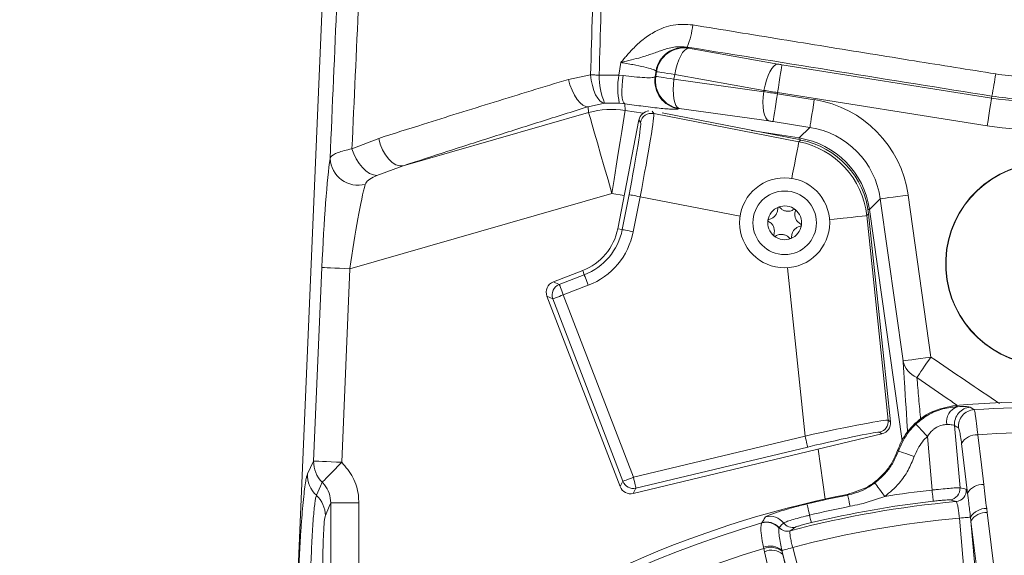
# Model space of a CAD drawing. Header units: millimetres. Extents: x 0 to 8410, y 0 to 5940.
# Tile 78 of 179: x 3395 to 3569, y 3346 to 3441. Entities that reach past the tile are written whole.
import ezdxf

# ---------------------------------------------------------------- set-up
doc = ezdxf.new("R2010")
doc.units = ezdxf.units.MM
doc.header["$LTSCALE"] = 10

msp = doc.modelspace()

# ---------------------------------------------------------------- linework, layer by layer
at = {"color": 7, "linetype": 'Continuous', "lineweight": 0}
for p, q in [((3442.16, 3300.83), (3449.4, 3469.75)), ((3500.78, 3404.11), (3504.54, 3423.45)), ((3508.64, 3424.69), (3533.3, 3419.89)), ((3545.35, 3406.75), (3549.23, 3369.79)), ((3489.35, 3394.68), (3494.55, 3396.68)), ((3501.19, 3358.26), (3488.2, 3392.1)), ((3547.71, 3367.64), (3503.52, 3357.03))]:
    msp.add_line(p, q, dxfattribs=at)
at = {"color": 8, "linetype": 'Continuous', "lineweight": 0}
for p, q in [((3513.1, 3436.42), (3513.3, 3436.29)), ((3513.3, 3436.29), (3513.37, 3436.2)), ((3513.37, 3436.2), (3529.21, 3433.38)), ((3500.98, 3431.43), (3501.33, 3433.67)), ((3507.53, 3431.21), (3507.66, 3432.05)), ((3507.66, 3432.05), (3507.59, 3432.14)), ((3529.95, 3433.25), (3567.19, 3427.35)), ((3492, 3430.67), (3495.95, 3431.47)), ((3497.47, 3431.43), (3500.98, 3431.43)), ((3500.98, 3431.43), (3501.73, 3431.36)), ((3507.43, 3431.13), (3507.53, 3431.21)), ((3510.9, 3431.53), (3510.77, 3430.69)), ((3510.77, 3430.69), (3526.71, 3428.48)), ((3526.74, 3428.71), (3510.9, 3431.53)), ((3526.71, 3428.48), (3526.74, 3428.71)), ((3529.17, 3428.32), (3529.14, 3428.1)), ((3529.14, 3428.1), (3535.7, 3427.06)), ((3566.41, 3422.42), (3529.17, 3428.32)), ((3567.19, 3427.35), (3567.24, 3427.69)), ((3498.44, 3426.44), (3495.55, 3425.81)), ((3495.61, 3424.76), (3495.55, 3425.81)), ((3501.06, 3426.45), (3498.44, 3426.44)), ((3502.01, 3426.34), (3501.06, 3426.45)), ((3502.01, 3426.34), (3502.09, 3425.15)), ((3502.09, 3425.15), (3505.28, 3424.65)), ((3511.68, 3425.49), (3511.58, 3425.42)), ((3527.61, 3423.28), (3511.68, 3425.49)), ((3462.67, 3415.31), (3495.61, 3424.76)), ((3504.83, 3423.02), (3504.54, 3423.45)), ((3506.9, 3425), (3507.17, 3424.6)), ((3507.17, 3424.6), (3532.96, 3419.59)), ((3524.54, 3421.6), (3533.01, 3420.25)), ((3534.92, 3422.13), (3528.36, 3423.17)), ((3533.01, 3420.25), (3534.92, 3422.13)), ((3453.56, 3418.33), (3458.32, 3420.18)), ((3532.96, 3419.59), (3533.3, 3419.89)), ((3532.97, 3419.96), (3533.01, 3420.25)), ((3462.67, 3415.31), (3457.99, 3413.58)), ((3499.74, 3410.36), (3453.21, 3397.01)), ((3501.93, 3410.01), (3499.74, 3410.36)), ((3501.57, 3403.95), (3502.78, 3410.18)), ((3504.74, 3409.8), (3503.53, 3403.57)), ((3522.51, 3406.34), (3504.74, 3409.8)), ((3547.41, 3409.42), (3545.5, 3407.54)), ((3551.46, 3380.61), (3547.41, 3409.42)), ((3552.36, 3410.11), (3556.4, 3381.31)), ((3545.35, 3406.75), (3545.01, 3406.44)), ((3545.01, 3406.44), (3548.83, 3370.08)), ((3545.25, 3407.51), (3545.5, 3407.54)), ((3545.5, 3407.54), (3551.28, 3366.41)), ((3501.57, 3403.95), (3500.78, 3404.11)), ((3446.75, 3362.81), (3448.22, 3397.23)), ((3534.05, 3367.25), (3530.91, 3397.19)), ((3453.21, 3397.01), (3451.74, 3362.59)), ((3490.39, 3394.22), (3494.84, 3395.93)), ((3494.84, 3395.93), (3494.55, 3396.68)), ((3489.35, 3394.68), (3490.39, 3394.22)), ((3495.55, 3394.06), (3491.11, 3392.36)), ((3489.24, 3391.64), (3488.2, 3392.1)), ((3491.11, 3392.36), (3503.55, 3359.93)), ((3501.69, 3359.21), (3489.24, 3391.64)), ((3560.82, 3372.7), (3561.11, 3372.48)), ((3548.83, 3370.08), (3549.23, 3369.79)), ((3560.62, 3369.14), (3561.59, 3358.08)), ((3547.71, 3367.64), (3547.31, 3367.92)), ((3503.55, 3359.93), (3534.05, 3367.25)), ((3556.62, 3357.66), (3555.78, 3367.2)), ((3562.92, 3357.09), (3561.85, 3365.93)), ((3534.52, 3365.3), (3504.02, 3357.98)), ((3537.61, 3356.06), (3536.37, 3364.92)), ((3550.49, 3364.7), (3550.63, 3364.6)), ((3445.66, 3360.54), (3446.75, 3362.81)), ((3501.19, 3358.26), (3501.69, 3359.21)), ((3504.02, 3357.98), (3503.52, 3357.03)), ((3541.65, 3356.78), (3541.51, 3356.88)), ((3449.78, 3330.69), (3449.78, 3355.38)), ((3454.77, 3355.38), (3449.78, 3355.38)), ((3454.77, 3355.38), (3454.77, 3330.69)), ((3566.33, 3354.4), (3566.43, 3353.68)), ((3566.43, 3353.68), (3568.09, 3340.15)), ((3526.36, 3351.82), (3526.39, 3351.85)), ((3562.58, 3340.03), (3561.48, 3352.66)), ((3563.53, 3352.11), (3563.45, 3352.83)), ((3565.18, 3338.57), (3563.53, 3352.11)), ((3563.53, 3352.11), (3564.57, 3340.2)), ((3529.43, 3351), (3529.4, 3350.94)), ((3526.74, 3347.25), (3526.68, 3347.51)), ((3526.86, 3346.7), (3526.74, 3347.25)), ((3529.95, 3346.92), (3529.99, 3346.76)), ((3529.99, 3346.76), (3530.12, 3346.22)), ((3531.86, 3347.43), (3535.14, 3335.19)), ((3530.12, 3346.22), (3533.2, 3332.94)), ((3533.21, 3334.67), (3530.12, 3346.22))]:
    msp.add_line(p, q, dxfattribs=at)
at = {"color": 8, "linetype": 'Continuous', "lineweight": 0, "flags": 128}
for points in [[(3513.37, 3436.2), (3513.03, 3436.11), (3512.67, 3435.85), (3512.31, 3435.43), (3511.96, 3434.85), (3511.64, 3434.15), (3511.34, 3433.34), (3511.1, 3432.46), (3510.9, 3431.53)], [(3507.59, 3432.14), (3507.49, 3431.55), (3507.43, 3431.13)], [(3510.9, 3431.53), (3510.24, 3431.64), (3509.64, 3431.73), (3509.09, 3431.82), (3508.62, 3431.89), (3508.24, 3431.95), (3507.94, 3432), (3507.75, 3432.03), (3507.66, 3432.05)], [(3529.21, 3433.38), (3528.87, 3433.29), (3528.51, 3433.03), (3528.15, 3432.61), (3527.8, 3432.03), (3527.48, 3431.33), (3527.18, 3430.52), (3526.94, 3429.64), (3526.74, 3428.71)], [(3529.95, 3433.25), (3529.93, 3433.11), (3529.88, 3432.8), (3529.81, 3432.33), (3529.71, 3431.72), (3529.6, 3430.98), (3529.46, 3430.15), (3529.32, 3429.25), (3529.17, 3428.32)], [(3495.55, 3425.81), (3495.1, 3425.84), (3494.6, 3426.08), (3494.09, 3426.51), (3493.58, 3427.11), (3493.1, 3427.86), (3492.66, 3428.73), (3492.29, 3429.68), (3492, 3430.67)], [(3495.95, 3431.47), (3496.13, 3431.47), (3496.32, 3431.46), (3496.51, 3431.46), (3496.69, 3431.45), (3496.89, 3431.44), (3497.08, 3431.44), (3497.27, 3431.43), (3497.47, 3431.43)], [(3498.44, 3426.44), (3498.03, 3426.55), (3497.62, 3426.85), (3497.22, 3427.32), (3496.85, 3427.94), (3496.53, 3428.7), (3496.27, 3429.57), (3496.07, 3430.5), (3495.95, 3431.47)], [(3502.01, 3426.34), (3501.84, 3426.5), (3501.7, 3426.84), (3501.59, 3427.33), (3501.53, 3427.96), (3501.52, 3428.7), (3501.55, 3429.54), (3501.62, 3430.44), (3501.73, 3431.36)], [(3507.53, 3431.21), (3507.62, 3431.19), (3507.81, 3431.16), (3508.1, 3431.12), (3508.49, 3431.05), (3508.96, 3430.98), (3509.5, 3430.89), (3510.11, 3430.8), (3510.77, 3430.69)], [(3511.68, 3425.49), (3511.38, 3425.68), (3511.12, 3426.04), (3510.91, 3426.55), (3510.75, 3427.21), (3510.66, 3427.98), (3510.63, 3428.84), (3510.67, 3429.75), (3510.77, 3430.69)], [(3527.61, 3423.28), (3527.31, 3423.47), (3527.06, 3423.82), (3526.84, 3424.34), (3526.69, 3424.99), (3526.6, 3425.76), (3526.57, 3426.62), (3526.6, 3427.54), (3526.71, 3428.48)], [(3528.36, 3423.17), (3528.38, 3423.31), (3528.43, 3423.62), (3528.5, 3424.09), (3528.6, 3424.7), (3528.72, 3425.44), (3528.85, 3426.27), (3528.99, 3427.17), (3529.14, 3428.1)], [(3534.92, 3422.13), (3534.94, 3422.27), (3534.99, 3422.58), (3535.07, 3423.05), (3535.16, 3423.66), (3535.28, 3424.4), (3535.41, 3425.23), (3535.55, 3426.13), (3535.7, 3427.06)], [(3567.19, 3427.35), (3567.17, 3427.22), (3567.12, 3426.91), (3567.04, 3426.44), (3566.95, 3425.82), (3566.83, 3425.09), (3566.7, 3424.25), (3566.56, 3423.35), (3566.41, 3422.42)], [(3499.74, 3410.36), (3500.14, 3412.85), (3500.52, 3415.26), (3500.88, 3417.54), (3501.21, 3419.61), (3501.5, 3421.43), (3501.73, 3422.92), (3501.91, 3424.06), (3502.03, 3424.81), (3502.09, 3425.15)], [(3499.74, 3410.36), (3499.05, 3412.78), (3498.37, 3415.13), (3497.74, 3417.35), (3497.16, 3419.37), (3496.65, 3421.13), (3496.24, 3422.59), (3495.92, 3423.7), (3495.71, 3424.43), (3495.61, 3424.76)], [(3462.67, 3415.31), (3462.04, 3415.29), (3461.38, 3415.5), (3460.72, 3415.91), (3460.08, 3416.51), (3459.49, 3417.28), (3458.99, 3418.17), (3458.59, 3419.15), (3458.32, 3420.18)], [(3457.99, 3413.58), (3457.36, 3413.68), (3456.7, 3413.96), (3456.05, 3414.41), (3455.41, 3415), (3454.83, 3415.72), (3454.31, 3416.53), (3453.88, 3417.42), (3453.56, 3418.33)], [(3532.96, 3419.59), (3532.91, 3419.35), (3532.81, 3418.81), (3532.65, 3417.96), (3532.43, 3416.84), (3532.16, 3415.46), (3531.84, 3413.85), (3531.69, 3413.07)], [(3502.78, 3410.18), (3502.83, 3410.17), (3502.95, 3410.15), (3503.14, 3410.11), (3503.38, 3410.06), (3503.67, 3410.01), (3504.01, 3409.94), (3504.37, 3409.87), (3504.74, 3409.8)], [(3547.41, 3409.42), (3547.55, 3409.44), (3547.86, 3409.48), (3548.33, 3409.55), (3548.95, 3409.64), (3549.69, 3409.74), (3550.52, 3409.86), (3551.42, 3409.98), (3552.36, 3410.11)], [(3545.01, 3406.44), (3544.77, 3406.41), (3544.22, 3406.35), (3543.37, 3406.26), (3542.23, 3406.14), (3540.83, 3406), (3539.2, 3405.83), (3538.41, 3405.74)], [(3501.57, 3403.95), (3501.62, 3403.94), (3501.74, 3403.92), (3501.92, 3403.89), (3502.17, 3403.84), (3502.46, 3403.78), (3502.8, 3403.72), (3503.16, 3403.65), (3503.53, 3403.57)], [(3453.21, 3397.01), (3452.27, 3397.05), (3451.36, 3397.09), (3450.52, 3397.13), (3449.77, 3397.16), (3449.15, 3397.19), (3448.67, 3397.21), (3448.36, 3397.22), (3448.22, 3397.23)], [(3494.84, 3395.93), (3494.85, 3395.88), (3494.9, 3395.77), (3494.97, 3395.59), (3495.05, 3395.36), (3495.16, 3395.08), (3495.28, 3394.76), (3495.42, 3394.42), (3495.55, 3394.06)], [(3490.39, 3394.22), (3490.41, 3394.17), (3490.45, 3394.06), (3490.52, 3393.88), (3490.61, 3393.65), (3490.72, 3393.37), (3490.84, 3393.05), (3490.97, 3392.71), (3491.11, 3392.36)], [(3489.24, 3391.64), (3489.29, 3391.66), (3489.4, 3391.7), (3489.58, 3391.77), (3489.81, 3391.86), (3490.09, 3391.96), (3490.41, 3392.09), (3490.75, 3392.22), (3491.11, 3392.36)], [(3551.46, 3380.61), (3551.6, 3380.63), (3551.91, 3380.67), (3552.38, 3380.74), (3553, 3380.83), (3553.73, 3380.93), (3554.57, 3381.05), (3555.47, 3381.17), (3556.4, 3381.31)], [(3553.93, 3377.69), (3554.13, 3377.99), (3554.37, 3378.34), (3554.65, 3378.75), (3554.97, 3379.21), (3555.3, 3379.7), (3555.66, 3380.22), (3556.03, 3380.76), (3556.4, 3381.31)], [(3563.39, 3372.39), (3563.84, 3372.11), (3564.09, 3371.95)], [(3553.74, 3369.38), (3553.8, 3369.31), (3553.93, 3369.17), (3554.13, 3368.96), (3554.39, 3368.69), (3554.69, 3368.36), (3555.03, 3368), (3555.4, 3367.61), (3555.78, 3367.2)], [(3564.74, 3367.5), (3565.4, 3362.14), (3565.82, 3358.66)], [(3534.52, 3365.3), (3534.51, 3365.35), (3534.48, 3365.47), (3534.44, 3365.66), (3534.38, 3365.9), (3534.31, 3366.19), (3534.23, 3366.52), (3534.14, 3366.88), (3534.05, 3367.25)], [(3550.63, 3364.6), (3550.72, 3364.57), (3550.9, 3364.5), (3551.17, 3364.41), (3551.52, 3364.29), (3551.94, 3364.14), (3552.42, 3363.97), (3552.93, 3363.8), (3553.45, 3363.61)], [(3451.74, 3362.59), (3450.79, 3362.63), (3449.88, 3362.67), (3449.04, 3362.71), (3448.3, 3362.74), (3447.67, 3362.77), (3447.2, 3362.79), (3446.89, 3362.8), (3446.75, 3362.81)], [(3451.74, 3362.59), (3451.11, 3361.95), (3450.5, 3361.32), (3449.94, 3360.74), (3449.43, 3360.22), (3449, 3359.77), (3448.66, 3359.42), (3448.41, 3359.17), (3448.28, 3359.03)], [(3448.28, 3359.03), (3447.98, 3358.36), (3447.24, 3356.72)], [(3501.69, 3359.21), (3501.74, 3359.23), (3501.85, 3359.27), (3502.02, 3359.34), (3502.26, 3359.43), (3502.54, 3359.54), (3502.85, 3359.66), (3503.2, 3359.79), (3503.55, 3359.93)], [(3504.02, 3357.98), (3504.01, 3358.03), (3503.98, 3358.15), (3503.94, 3358.33), (3503.88, 3358.58), (3503.81, 3358.87), (3503.73, 3359.2), (3503.64, 3359.55), (3503.55, 3359.93)], [(3546.45, 3358.92), (3546.51, 3358.84), (3546.62, 3358.69), (3546.79, 3358.46), (3547.01, 3358.16), (3547.28, 3357.8), (3547.58, 3357.4), (3547.9, 3356.96), (3548.23, 3356.51)], [(3556.84, 3355.68), (3556.84, 3355.72), (3556.82, 3355.84), (3556.8, 3356.03), (3556.78, 3356.28), (3556.74, 3356.58), (3556.7, 3356.92), (3556.66, 3357.28), (3556.62, 3357.66)], [(3449.78, 3355.38), (3449.51, 3354.74), (3448.83, 3353.11)], [(3534.38, 3355.19), (3534.39, 3355.13), (3534.42, 3355.01), (3534.47, 3354.83), (3534.52, 3354.59), (3534.59, 3354.3), (3534.67, 3353.97), (3534.76, 3353.59), (3534.86, 3353.19)], [(3541.65, 3356.78), (3541.66, 3356.72), (3541.68, 3356.6), (3541.72, 3356.42), (3541.77, 3356.18), (3541.82, 3355.89), (3541.89, 3355.55), (3541.97, 3355.17), (3542.05, 3354.77)], [(3535.18, 3351.86), (3535.18, 3351.89), (3535.16, 3351.96), (3535.13, 3352.08), (3535.09, 3352.24), (3535.04, 3352.44), (3534.99, 3352.66), (3534.93, 3352.92), (3534.86, 3353.19)], [(3561.48, 3352.66), (3561.83, 3352.69), (3562.18, 3352.72), (3562.5, 3352.75), (3562.79, 3352.77), (3563.03, 3352.79), (3563.23, 3352.81), (3563.37, 3352.82), (3563.45, 3352.83)], [(3529.93, 3333.42), (3528.71, 3338.68), (3526.86, 3346.7)], [(3531.86, 3347.43), (3531.52, 3347.34), (3531.18, 3347.25), (3530.87, 3347.17), (3530.59, 3347.09), (3530.35, 3347.03), (3530.16, 3346.98), (3530.03, 3346.94), (3529.95, 3346.92)]]:
    msp.add_lwpolyline(points, dxfattribs=at)
at = {"color": 7, "linetype": 'Continuous', "lineweight": 0}
for radius in [8, 5.65]:
    msp.add_circle((3530.43, 3405.17), radius, dxfattribs=at)
at = {"color": 8, "linetype": 'Continuous', "lineweight": 0}
for centre, radius, start, end in [((3501.1, 3441.52), 13.04, 336.9751, 354.8847), ((3512.53, 3431.34), 5.01, 81.1832, 170.8168), ((3512.6, 3431.25), 5.01, 81.1832, 170.8167), ((3510.63, 3431.41), 13.16, 179.9396, 202.2048), ((3514.11, 3429.15), 13.33, 170.1502, 191.6933), ((3512.38, 3430.37), 5.01, 171.1837, 260.8165), ((3512.48, 3430.44), 5.01, 171.1838, 260.8159), ((3482.74, 3444.24), 86.11, 348.9181, 351.5819), ((3577.03, 3489.48), 62.9, 261, 279), ((3499.75, 3410.32), 15.02, 81.0347, 105.9649), ((3506.79, 3422.63), 2, 79.081, 168.9184), ((3577.03, 3489.48), 67.89, 261, 279), ((3530.63, 3405.42), 15.02, 8.128, 80.8718), ((3530.08, 3404.85), 15.01, 6.0569, 78.9432), ((3454.69, 3416.88), 5.03, 183.3219, 284.0237), ((3490.96, 3406.02), 10.81, 291, 349), ((3490.96, 3406.02), 12.8, 291, 349), ((3491.11, 3392.35), 2, 111.0798, 200.9193), ((3555.44, 3381.48), 4.08, 192.2322, 248.1461), ((3561.98, 3369.8), 2.81, 107.8847, 190.1876), ((3563.62, 3369.39), 3.01, 94.2895, 184.7797), ((3564.3, 3368.95), 3.01, 94.0969, 184.7782), ((3577.03, 3177.87), 194.51, 85.5745, 93.8146), ((3546.84, 3369.87), 2, 283.5688, 5.9315), ((3564.53, 3364.44), 3.06, 85.9382, 151.0025), ((3577.03, 3177.87), 190.03, 85.5745, 93.707), ((3451.73, 3362.63), 4.98, 177.9986, 226.2345), ((3450.64, 3360.37), 4.98, 178.002, 227.0066), ((3503.56, 3359.93), 2, 201.0681, 283.4314), ((3565.6, 3355.6), 3.07, 85.9093, 150.978), ((3577.03, 3177.87), 180.95, 96.4765, 99.1568), ((3559.59, 3357.91), 2, 275.7085, 4.9414), ((3560.7, 3357.61), 2, 275.3729, 4.9377), ((3443.85, 3353.07), 4.98, 0.4558, 47.0551), ((3577.03, 3177.87), 178.47, 95.1896, 104.8104), ((3577.03, 3177.87), 182.37, 101.1863, 103.5235), ((3577.03, 3177.87), 178.95, 96.4765, 103.5235), ((3577.03, 3177.87), 180.32, 101.1863, 103.5235), ((3566.3, 3351.03), 3.37, 89.4449, 147.7249), ((3566.21, 3350.62), 3.07, 85.8901, 150.9639), ((3577.03, 3177.87), 181.17, 106.2396, 183.7604), ((3527.17, 3348.93), 3, 42.0331, 105.69), ((3527.22, 3348.96), 3.01, 42.7425, 106.0259), ((3527.85, 3349.98), 3.01, 37.3687, 105.7259), ((3531.83, 3353.01), 2, 217.2145, 284.3161), ((3577.03, 3177.87), 175.48, 95.0838, 104.9162), ((3530.9, 3352.35), 2, 222.5889, 284.663), ((3577.03, 3177.87), 176.69, 106.5373, 183.4627), ((3527.81, 3344.43), 3.28, 49.4367, 110.2928), ((3527.94, 3344.18), 3.3, 51.5769, 111.3461), ((3528.11, 3343.9), 3.07, 49.0355, 114.1111)]:
    msp.add_arc(centre, radius, start, end, dxfattribs=at)
at = {"color": 7, "linetype": 'Continuous', "lineweight": 0}
for centre, radius, start, end in [((3577.03, 3397.87), 18, 274.7802, 265.2198), ((3577.03, 3397.87), 17.95, 274.7942, 265.2058), ((3530.43, 3405.17), 3, 111.4993, 171.4993), ((3530.43, 3405.17), 3, 51.4993, 111.4993), ((3530.43, 3405.17), 3, 351.4993, 51.4993), ((3490.96, 3406.02), 10, 291, 349), ((3530.43, 3405.17), 3, 171.4993, 231.4993), ((3530.43, 3405.17), 3, 291.4993, 351.4993), ((3530.43, 3405.17), 3, 231.4993, 291.4993), ((3577.03, 3177.87), 195.5, 85.2441, 94.7559), ((3577.03, 3177.87), 182.5, 101.2241, 208.9228)]:
    msp.add_arc(centre, radius, start, end, dxfattribs=at)
at = {"color": 8, "linetype": 'Continuous', "lineweight": 0}
for centre, major_axis, ratio, start_param, end_param in [((3529.97, 3433.37), (2.17, -0.34), 0.052408, 4.363323, 4.712389), ((3529.19, 3428.43), (7.11, -1.13), 0.016013, 4.363323, 4.712389), ((3529.12, 3427.99), (7.11, -1.13), 0.016013, 1.570796, 1.919862), ((3532.53, 3407.29), (14.3, 14.05), 0.997882, 5.647154, 6.919217), ((3504.3, 3409.89), (2.86, 14.72), 0.030265, 4.712389, 6.248279), ((3502.34, 3410.27), (2.48, 12.76), 0.034921, 4.712389, 6.248279), ((3528.34, 3423.06), (2.17, -0.34), 0.052408, 1.570796, 1.919862), ((3532.53, 3407.29), (10.74, 10.55), 0.996476, 5.647154, 6.919217), ((3449.28, 3397.53), (0.92, 21.07), 0.0497, 0.442246, 1.587423), ((3454.27, 3397.32), (2.31, 16.26), 0.061447, 0.453073, 1.59825), ((3534.1, 3366.79), (14.74, 3.27), 0.030133, 0.031465, 1.567355), ((3242.75, 3148.63), (442.04, 38.67), 0.662043, 0.709949, 0.712173), ((3534.57, 3364.85), (12.75, 3.06), 0.034621, 0.030343, 1.566233), ((3500.81, 3171.2), (208.85, 18.27), 0.927237, 1.190035, 1.19554)]:
    msp.add_ellipse(centre, major_axis=major_axis, ratio=ratio, start_param=start_param, end_param=end_param, dxfattribs=at)
at = {"color": 7, "linetype": 'Continuous', "lineweight": 0}
for centre, major_axis, ratio, start_param, end_param in [((3506.5, 3423.06), (-1.12, 1.66), 0.998783, 5.786405, 7.067974), ((3530.42, 3405.16), (11.07, 10.14), 0.999058, 5.646591, 6.91978), ((3490.07, 3392.82), (-1.83, 0.81), 0.998783, 5.498396, 7.067974), ((3547.24, 3369.59), (1.64, -1.16), 0.998923, 5.563771, 7.0026), ((3503.06, 3358.98), (-0.93, -1.77), 0.998923, 5.563771, 7.0026)]:
    msp.add_ellipse(centre, major_axis=major_axis, ratio=ratio, start_param=start_param, end_param=end_param, dxfattribs=at)
at = {"color": 8, "linetype": 'Continuous', "lineweight": 0}
for points, knots in [([(3495.95, 3431.47), (3496.16, 3438.84), (3496.58, 3453.58), (3497.21, 3475.66), (3497.82, 3497.69), (3498.44, 3519.65), (3499.87, 3570.96), (3501.32, 3622.25), (3502.74, 3673.5), (3503.34, 3695.37), (3503.94, 3717.27), (3504.55, 3739.25), (3505.2, 3761.43), (3505.85, 3783.79), (3506.49, 3806.25), (3507.12, 3828.72), (3507.75, 3851.19), (3508.17, 3866.17), (3508.38, 3873.66)], [0, 0, 0, 0, 0.049622, 0.09928, 0.148977, 0.198685, 0.248349, 0.498541, 0.54841, 0.598317, 0.648201, 0.698024, 0.747822, 0.798226, 0.848644, 0.899094, 0.949558, 1, 1, 1, 1]), ([(3510.13, 3873.85), (3509.92, 3866.44), (3509.5, 3851.62), (3508.88, 3829.39), (3508.26, 3807.16), (3507.62, 3784.93), (3507, 3763.89), (3506.41, 3744.08), (3505.87, 3725.51), (3505.35, 3707.01), (3504.83, 3688.55), (3504.31, 3670.1), (3502.92, 3621.31), (3501.47, 3571.3), (3500, 3520.1), (3499.36, 3498.02), (3498.73, 3475.87), (3498.1, 3453.66), (3497.68, 3438.84), (3497.47, 3431.43)], [0, 0, 0, 0, 0.04988, 0.099778, 0.149666, 0.199526, 0.249374, 0.291356, 0.333346, 0.375383, 0.417458, 0.459536, 0.501577, 0.750385, 0.800303, 0.850265, 0.900215, 0.950125, 1, 1, 1, 1]), ([(3449.67, 3416.59), (3450.07, 3425.95), (3450.72, 3440.82), (3451.62, 3461.22), (3452.06, 3472.24), (3452.28, 3477.76)], [0, 0, 0, 0, 0.458921, 0.729189, 1, 1, 1, 1]), ([(3456.13, 3478.22), (3455.92, 3472.59), (3455.49, 3461.32), (3454.6, 3441.35), (3453.95, 3427.01), (3453.56, 3418.33)], [0, 0, 0, 0, 0.281981, 0.565065, 1, 1, 1, 1]), ([(3501.33, 3433.67), (3501.34, 3433.67), (3501.51, 3433.88), (3501.85, 3434.3), (3502.55, 3435.1), (3503.65, 3436.32), (3505.27, 3437.83), (3507.63, 3439.4), (3510.62, 3440.56), (3512.93, 3440.42), (3514.09, 3440.36)], [0, 0, 0, 0, 0.001253, 0.053974, 0.106688, 0.211909, 0.378835, 0.545335, 0.772394, 1, 1, 1, 1]), ([(3514.09, 3440.36), (3516.71, 3439.93), (3524.58, 3438.64), (3537.71, 3436.5), (3553.04, 3434.02), (3563.11, 3432.41), (3567.92, 3431.64)], [0, 0, 0, 0, 0.14647, 0.439423, 0.732524, 1, 1, 1, 1]), ([(3513.1, 3436.42), (3512.41, 3436.46), (3510.92, 3436.56), (3508.88, 3435.93), (3506.93, 3435.23), (3505.08, 3434.61), (3503.51, 3434.2), (3502.3, 3433.9), (3501.66, 3433.75), (3501.34, 3433.67), (3501.33, 3433.67)], [0, 0, 0, 0, 0.164971, 0.352234, 0.531423, 0.710276, 0.849712, 0.923256, 0.998659, 1, 1, 1, 1]), ([(3567.24, 3427.69), (3558.21, 3429.13), (3540.13, 3432.02), (3522.12, 3434.95), (3513.1, 3436.42)], [0, 0, 0, 0, 0.4996298, 1, 1, 1, 1]), ([(3507.59, 3432.14), (3507.48, 3432.22), (3507.26, 3432.39), (3505.95, 3432.76), (3504.08, 3433.18), (3502.41, 3433.49), (3501.48, 3433.64), (3501.33, 3433.67)], [0, 0, 0, 0, 0.239503, 0.478529, 0.717318, 0.955975, 1, 1, 1, 1]), ([(3458.32, 3420.18), (3460.95, 3421.01), (3467.6, 3423.13), (3478.77, 3426.62), (3487.58, 3429.32), (3492, 3430.67)], [0, 0, 0, 0, 0.24579, 0.622019, 1, 1, 1, 1]), ([(3501.73, 3431.36), (3502.4, 3431.28), (3503.83, 3431.1), (3505.66, 3430.96), (3507.03, 3430.95), (3507.29, 3431.07), (3507.43, 3431.13)], [0, 0, 0, 0, 0.222072, 0.4808678, 0.7403157, 1, 1, 1, 1]), ([(3567.92, 3431.64), (3569.41, 3431.43), (3572.39, 3431.02), (3576.95, 3430.86), (3581.55, 3431.01), (3584.61, 3431.43), (3586.14, 3431.64)], [0, 0, 0, 0, 0.246815, 0.493629, 0.746814, 1, 1, 1, 1]), ([(3586.81, 3427.69), (3585.21, 3427.47), (3582.01, 3427.04), (3577.11, 3426.86), (3572.17, 3427.02), (3568.89, 3427.47), (3567.24, 3427.69)], [0, 0, 0, 0, 0.246854, 0.493708, 0.746854, 1, 1, 1, 1]), ([(3495.55, 3425.81), (3492.7, 3424.92), (3487, 3423.13), (3478.68, 3420.49), (3470.53, 3417.87), (3465.29, 3416.16), (3462.67, 3415.31)], [0, 0, 0, 0, 0.248982, 0.497964, 0.748982, 1, 1, 1, 1]), ([(3511.58, 3425.42), (3511.5, 3425.4), (3511.35, 3425.35), (3510.71, 3425.35), (3509.76, 3425.4), (3508.52, 3425.51), (3507.02, 3425.67), (3504.91, 3425.93), (3503.14, 3426.18), (3502.01, 3426.34)], [0, 0, 0, 0, 0.129732, 0.259464, 0.389203, 0.518941, 0.648535, 0.778127, 1, 1, 1, 1]), ([(3449.67, 3416.59), (3449.71, 3416.69), (3449.86, 3417.07), (3450.7, 3417.54), (3452.14, 3418.01), (3453.08, 3418.22), (3453.56, 3418.33)], [0, 0, 0, 0, 0.141688, 0.567314, 0.780115, 1, 1, 1, 1]), ([(3457.99, 3413.58), (3457.53, 3413.37), (3456.66, 3412.96), (3456.06, 3412.4), (3455.94, 3412.08), (3455.91, 3412)], [0, 0, 0, 0, 0.454291, 0.867851, 1, 1, 1, 1]), ([(3556.4, 3381.31), (3558.45, 3379.91), (3562.51, 3377.13), (3566.6, 3374.39), (3568.62, 3373.03)], [0, 0, 0, 0, 0.5046459, 1, 1, 1, 1]), ([(3552.29, 3367.75), (3552.09, 3370.8), (3551.82, 3375.08), (3551.54, 3379.38), (3551.46, 3380.61)], [0, 0, 0, 0, 0.71306, 1, 1, 1, 1]), ([(3553.93, 3377.69), (3554.03, 3376.44), (3554.25, 3373.93), (3554.48, 3371.42), (3554.6, 3370.15)], [0, 0, 0, 0, 0.494493, 1, 1, 1, 1]), ([(3561.11, 3372.71), (3560.76, 3372.95), (3558.36, 3374.6), (3555.97, 3376.27), (3553.93, 3377.69)], [0, 0, 0, 0, 0.145611, 1, 1, 1, 1]), ([(3553.74, 3369.38), (3554.42, 3369.94), (3555.88, 3371.14), (3558.58, 3372.22), (3560.27, 3372.39), (3561.11, 3372.48)], [0, 0, 0, 0, 0.306535, 0.653225, 1, 1, 1, 1]), ([(3561.11, 3372.48), (3561.73, 3372.49), (3562.93, 3372.51), (3563.24, 3372.43), (3563.39, 3372.39)], [0, 0, 0, 0, 0.517306, 1, 1, 1, 1]), ([(3564.09, 3371.95), (3564.14, 3371.82), (3564.24, 3371.56), (3564.46, 3370.06), (3564.64, 3368.54), (3564.73, 3367.62), (3564.74, 3367.5)], [0, 0, 0, 0, 0.317346, 0.63472, 0.952104, 1, 1, 1, 1]), ([(3550.63, 3364.6), (3551.18, 3365.84), (3551.98, 3367.61), (3553.33, 3368.97), (3553.74, 3369.38)], [0, 0, 0, 0, 0.7001861, 1, 1, 1, 1]), ([(3559.21, 3369.31), (3558.95, 3369.29), (3558.56, 3369.27), (3557.76, 3369.03), (3557.19, 3368.7), (3556.43, 3368.06), (3556.08, 3367.6), (3555.78, 3367.2)], [0, 0, 0, 0, 0.229993, 0.340702, 0.626179, 0.676209, 1, 1, 1, 1]), ([(3560.62, 3369.14), (3560.53, 3369.18), (3560.33, 3369.27), (3559.59, 3369.29), (3559.21, 3369.31)], [0, 0, 0, 0, 0.483784, 1, 1, 1, 1]), ([(3561.85, 3365.93), (3561.84, 3366), (3561.77, 3366.58), (3561.63, 3367.52), (3561.45, 3368.46), (3561.35, 3368.62), (3561.31, 3368.7)], [0, 0, 0, 0, 0.047871, 0.365172, 0.68259, 1, 1, 1, 1]), ([(3555.78, 3367.2), (3555.48, 3366.89), (3554.47, 3365.87), (3553.87, 3364.54), (3553.45, 3363.61)], [0, 0, 0, 0, 0.299806, 1, 1, 1, 1]), ([(3546.45, 3358.92), (3547.16, 3359.52), (3548.41, 3360.59), (3549.79, 3362.56), (3550.35, 3363.91), (3550.63, 3364.6)], [0, 0, 0, 0, 0.38893, 0.689328, 1, 1, 1, 1]), ([(3451.74, 3362.59), (3452.46, 3361.73), (3453.92, 3360), (3454.69, 3357.36), (3454.76, 3355.81), (3454.77, 3355.38)], [0, 0, 0, 0, 0.419756, 0.83941, 1, 1, 1, 1]), ([(3553.45, 3363.61), (3553.11, 3362.79), (3552.42, 3361.1), (3550.71, 3358.62), (3549.12, 3357.27), (3548.23, 3356.51)], [0, 0, 0, 0, 0.300417, 0.611087, 1, 1, 1, 1]), ([(3444.12, 3324.74), (3444.05, 3325.04), (3443.94, 3325.54), (3443.85, 3327.18), (3443.79, 3328.96), (3443.78, 3331.16), (3443.79, 3333.66), (3443.85, 3336.44), (3443.93, 3339.38), (3444.04, 3342.42), (3444.19, 3345.47), (3444.35, 3348.44), (3444.54, 3351.25), (3444.73, 3353.8), (3444.94, 3356.05), (3445.15, 3357.9), (3445.34, 3359.24), (3445.51, 3360.13), (3445.61, 3360.4), (3445.66, 3360.54)], [0, 0, 0, 0, 0.0876277, 0.1456958, 0.2037635, 0.2618544, 0.3199456, 0.3781184, 0.4362912, 0.4945707, 0.5528514, 0.6112203, 0.6695894, 0.7279874, 0.7863863, 0.8447453, 0.9031044, 0.951552, 1, 1, 1, 1]), ([(3449.78, 3355.38), (3449.73, 3355.96), (3449.62, 3357.11), (3448.94, 3358.33), (3448.41, 3358.89), (3448.28, 3359.03)], [0, 0, 0, 0, 0.427457, 0.855346, 1, 1, 1, 1]), ([(3541.65, 3356.78), (3542.11, 3356.89), (3543.19, 3357.14), (3544.83, 3357.83), (3545.91, 3358.55), (3546.45, 3358.92)], [0, 0, 0, 0, 0.268019, 0.629226, 1, 1, 1, 1]), ([(3565.82, 3358.66), (3565.88, 3357.92), (3565.99, 3356.49), (3566.22, 3355.07), (3566.33, 3354.4)], [0, 0, 0, 0, 0.523491, 1, 1, 1, 1]), ([(3556.62, 3357.66), (3556.87, 3357.69), (3557.68, 3357.77), (3559, 3357.9), (3560.34, 3358.01), (3561.3, 3358.08), (3561.49, 3358.08), (3561.59, 3358.08)], [0, 0, 0, 0, 0.101492, 0.325977, 0.550606, 0.775316, 1, 1, 1, 1]), ([(3562.69, 3357.78), (3562.72, 3357.76), (3562.78, 3357.7), (3562.87, 3357.32), (3562.92, 3357.09)], [0, 0, 0, 0, 0.386873, 1, 1, 1, 1]), ([(3563.45, 3352.83), (3563.35, 3353.71), (3563.15, 3355.31), (3562.99, 3356.54), (3562.92, 3357.09)], [0, 0, 0, 0, 0.548526, 1, 1, 1, 1]), ([(3447.24, 3356.72), (3447.2, 3356.58), (3447.11, 3356.31), (3446.97, 3355.42), (3446.83, 3354.19), (3446.69, 3352.63), (3446.56, 3350.79), (3446.44, 3348.72), (3446.34, 3346.47), (3446.25, 3344.12), (3446.18, 3341.72), (3446.14, 3339.36), (3446.11, 3337.09), (3446.11, 3334.99), (3446.14, 3333.11), (3446.19, 3331.49), (3446.26, 3330.21), (3446.35, 3329.2), (3446.43, 3328.89), (3446.47, 3328.73)], [0, 0, 0, 0, 0.05828, 0.116561, 0.174869, 0.233177, 0.291591, 0.350005, 0.408441, 0.466877, 0.525243, 0.583607, 0.641838, 0.70007, 0.758169, 0.816268, 0.874293, 0.932319, 1, 1, 1, 1]), ([(3527.04, 3352.87), (3527.16, 3352.95), (3527.4, 3353.11), (3528.8, 3353.63), (3530.78, 3354.25), (3532.76, 3354.79), (3533.99, 3355.09), (3534.38, 3355.19)], [0, 0, 0, 0, 0.222107, 0.449497, 0.671448, 0.895085, 1, 1, 1, 1]), ([(3548.23, 3356.51), (3546.76, 3356.01), (3544.73, 3355.32), (3542.63, 3354.89), (3542.05, 3354.77)], [0, 0, 0, 0, 0.723218, 1, 1, 1, 1]), ([(3559.79, 3355.91), (3559.74, 3355.92), (3559.62, 3355.92), (3559.05, 3355.89), (3558.26, 3355.83), (3557.47, 3355.75), (3556.99, 3355.69), (3556.84, 3355.68)], [0, 0, 0, 0, 0.22587, 0.451145, 0.675502, 0.899032, 1, 1, 1, 1]), ([(3560.89, 3355.61), (3560.79, 3355.64), (3560.43, 3355.74), (3560.06, 3355.84), (3559.79, 3355.91)], [0, 0, 0, 0, 0.260046, 1, 1, 1, 1]), ([(3561.48, 3352.66), (3561.45, 3352.99), (3561.38, 3353.66), (3561.24, 3354.55), (3561.1, 3355.22), (3560.97, 3355.56), (3560.91, 3355.6), (3560.89, 3355.61)], [0, 0, 0, 0, 0.217256, 0.434671, 0.652602, 0.871281, 1, 1, 1, 1]), ([(3448.83, 3353.11), (3448.81, 3353.06), (3448.73, 3352.82), (3448.6, 3351.74), (3448.47, 3349.39), (3448.38, 3346.31), (3448.35, 3342.88), (3448.38, 3339.47), (3448.47, 3336.46), (3448.61, 3334.18), (3448.73, 3333.18), (3448.81, 3332.97), (3448.83, 3332.92)], [0, 0, 0, 0, 0.037279, 0.15425, 0.271388, 0.388367, 0.505315, 0.620891, 0.736676, 0.852424, 0.968428, 1, 1, 1, 1]), ([(3526.68, 3347.51), (3526.6, 3347.88), (3526.35, 3349), (3526.22, 3350.21), (3526.21, 3351.28), (3526.29, 3351.71), (3526.35, 3351.8), (3526.36, 3351.82)], [0, 0, 0, 0, 0.162972, 0.484034, 0.636821, 0.941287, 1, 1, 1, 1]), ([(3526.39, 3351.85), (3526.53, 3352.07), (3526.74, 3352.41), (3526.96, 3352.75), (3527.04, 3352.87)], [0, 0, 0, 0, 0.649815, 1, 1, 1, 1]), ([(3530.24, 3351.8), (3530.15, 3351.71), (3529.87, 3351.44), (3529.6, 3351.17), (3529.43, 3351)], [0, 0, 0, 0, 0.350187, 1, 1, 1, 1]), ([(3534.86, 3353.19), (3534.62, 3353.13), (3533.85, 3352.94), (3532.61, 3352.61), (3531.36, 3352.24), (3530.48, 3351.94), (3530.32, 3351.85), (3530.24, 3351.8)], [0, 0, 0, 0, 0.104, 0.326047, 0.547496, 0.775812, 1, 1, 1, 1]), ([(3535.18, 3351.86), (3534.86, 3351.78), (3534.21, 3351.62), (3533.35, 3351.39), (3532.71, 3351.21), (3532.4, 3351.11), (3532.34, 3351.08), (3532.33, 3351.07)], [0, 0, 0, 0, 0.223354, 0.447229, 0.671869, 0.897351, 1, 1, 1, 1]), ([(3529.4, 3350.94), (3529.39, 3350.8), (3529.36, 3350.54), (3529.46, 3349.52), (3529.65, 3348.27), (3529.86, 3347.33), (3529.95, 3346.92)], [0, 0, 0, 0, 0.257535, 0.516674, 0.788577, 1, 1, 1, 1]), ([(3531.41, 3350.42), (3531.38, 3350.37), (3531.33, 3350.26), (3531.37, 3349.71), (3531.5, 3348.94), (3531.68, 3348.13), (3531.81, 3347.62), (3531.86, 3347.43)], [0, 0, 0, 0, 0.219362, 0.438519, 0.657122, 0.874971, 1, 1, 1, 1]), ([(3532.33, 3351.07), (3532.25, 3351.02), (3531.94, 3350.8), (3531.63, 3350.58), (3531.41, 3350.42)], [0, 0, 0, 0, 0.2600465, 1, 1, 1, 1])]:
    msp.add_open_spline(points, degree=3, knots=knots, dxfattribs=at)
at = {"color": 7, "linetype": 'Continuous', "lineweight": 0}
for points, knots in [([(3529.2, 3407.77), (3529.19, 3407.53), (3529.16, 3407.1), (3528.87, 3406.54), (3528.48, 3406.14), (3528.04, 3405.89), (3527.75, 3405.81), (3527.62, 3405.78)], [0, 0, 0, 0, 0.266488, 0.464176, 0.662309, 0.854046, 1, 1, 1, 1]), ([(3529.33, 3407.96), (3529.32, 3407.96), (3529.29, 3407.95), (3529.25, 3407.92), (3529.22, 3407.86), (3529.2, 3407.81), (3529.2, 3407.78), (3529.2, 3407.77)], [0, 0, 0, 0, 0.095079, 0.346972, 0.601674, 0.866157, 1, 1, 1, 1]), ([(3529.55, 3407.91), (3529.54, 3407.92), (3529.51, 3407.95), (3529.44, 3407.98), (3529.38, 3407.98), (3529.34, 3407.97), (3529.33, 3407.96)], [0, 0, 0, 0, 0.282073, 0.565328, 0.836414, 1, 1, 1, 1]), ([(3532.06, 3407.53), (3531.85, 3407.42), (3531.47, 3407.23), (3530.83, 3407.21), (3530.29, 3407.34), (3529.86, 3407.59), (3529.65, 3407.81), (3529.55, 3407.91)], [0, 0, 0, 0, 0.266498, 0.46419, 0.662319, 0.854065, 1, 1, 1, 1]), ([(3532.3, 3407.52), (3532.29, 3407.52), (3532.27, 3407.54), (3532.22, 3407.56), (3532.15, 3407.56), (3532.1, 3407.55), (3532.07, 3407.54), (3532.06, 3407.53)], [0, 0, 0, 0, 0.093602, 0.345505, 0.60012, 0.86473, 1, 1, 1, 1]), ([(3533.29, 3404.93), (3533.09, 3405.07), (3532.74, 3405.3), (3532.4, 3405.84), (3532.24, 3406.38), (3532.24, 3406.88), (3532.32, 3407.17), (3532.36, 3407.3)], [0, 0, 0, 0, 0.266507, 0.464202, 0.662317, 0.854067, 1, 1, 1, 1]), ([(3532.36, 3407.3), (3532.37, 3407.32), (3532.38, 3407.36), (3532.36, 3407.43), (3532.33, 3407.48), (3532.31, 3407.51), (3532.3, 3407.52)], [0, 0, 0, 0, 0.280406, 0.563721, 0.834903, 1, 1, 1, 1]), ([(3527.62, 3405.78), (3527.6, 3405.78), (3527.56, 3405.76), (3527.5, 3405.72), (3527.47, 3405.66), (3527.46, 3405.63), (3527.46, 3405.61)], [0, 0, 0, 0, 0.281727, 0.565077, 0.83619, 1, 1, 1, 1]), ([(3527.46, 3405.61), (3527.46, 3405.61), (3527.46, 3405.58), (3527.46, 3405.53), (3527.49, 3405.47), (3527.53, 3405.43), (3527.56, 3405.41), (3527.57, 3405.41)], [0, 0, 0, 0, 0.094921, 0.346638, 0.601384, 0.865968, 1, 1, 1, 1]), ([(3527.57, 3405.41), (3527.77, 3405.27), (3528.12, 3405.04), (3528.46, 3404.5), (3528.62, 3403.96), (3528.62, 3403.46), (3528.53, 3403.17), (3528.5, 3403.05)], [0, 0, 0, 0, 0.2664938, 0.4641853, 0.6623203, 0.8540486, 1, 1, 1, 1]), ([(3531.65, 3402.58), (3531.67, 3402.82), (3531.69, 3403.24), (3531.99, 3403.8), (3532.38, 3404.2), (3532.81, 3404.46), (3533.11, 3404.53), (3533.23, 3404.56)], [0, 0, 0, 0, 0.266486, 0.464173, 0.662301, 0.854047, 1, 1, 1, 1]), ([(3533.23, 3404.56), (3533.26, 3404.57), (3533.3, 3404.58), (3533.35, 3404.63), (3533.38, 3404.68), (3533.39, 3404.71), (3533.4, 3404.73)], [0, 0, 0, 0, 0.281663, 0.565027, 0.836182, 1, 1, 1, 1]), ([(3533.4, 3404.73), (3533.4, 3404.74), (3533.4, 3404.76), (3533.39, 3404.82), (3533.36, 3404.87), (3533.33, 3404.91), (3533.3, 3404.93), (3533.29, 3404.93)], [0, 0, 0, 0, 0.09492, 0.346865, 0.601398, 0.866018, 1, 1, 1, 1]), ([(3528.5, 3403.05), (3528.49, 3403.02), (3528.48, 3402.98), (3528.49, 3402.91), (3528.52, 3402.86), (3528.55, 3402.83), (3528.56, 3402.82)], [0, 0, 0, 0, 0.28024, 0.56384, 0.835077, 1, 1, 1, 1]), ([(3528.56, 3402.82), (3528.57, 3402.82), (3528.59, 3402.8), (3528.64, 3402.78), (3528.7, 3402.78), (3528.76, 3402.79), (3528.78, 3402.81), (3528.79, 3402.81)], [0, 0, 0, 0, 0.093773, 0.345589, 0.600228, 0.864748, 1, 1, 1, 1]), ([(3528.79, 3402.81), (3529.01, 3402.92), (3529.39, 3403.11), (3530.02, 3403.13), (3530.57, 3403), (3531, 3402.75), (3531.21, 3402.53), (3531.3, 3402.44)], [0, 0, 0, 0, 0.266498, 0.464194, 0.662323, 0.854068, 1, 1, 1, 1]), ([(3531.3, 3402.44), (3531.32, 3402.42), (3531.35, 3402.39), (3531.42, 3402.37), (3531.48, 3402.36), (3531.51, 3402.38), (3531.53, 3402.38)], [0, 0, 0, 0, 0.281979, 0.565318, 0.83641, 1, 1, 1, 1]), ([(3531.53, 3402.38), (3531.54, 3402.38), (3531.56, 3402.39), (3531.6, 3402.43), (3531.64, 3402.48), (3531.65, 3402.53), (3531.65, 3402.56), (3531.65, 3402.58)], [0, 0, 0, 0, 0.095187, 0.346912, 0.601637, 0.866144, 1, 1, 1, 1]), ([(3550.49, 3364.7), (3550.7, 3365.22), (3551.4, 3366.99), (3553.42, 3369.61), (3556.82, 3371.97), (3559.49, 3372.45), (3560.82, 3372.7)], [0, 0, 0, 0, 0.122218, 0.414486, 0.707256, 1, 1, 1, 1]), ([(3550.49, 3364.7), (3550.22, 3364.03), (3549.67, 3362.68), (3548.04, 3360.39), (3545.4, 3358.05), (3542.8, 3357.27), (3541.51, 3356.88)], [0, 0, 0, 0, 0.172819, 0.351541, 0.675783, 1, 1, 1, 1])]:
    msp.add_open_spline(points, degree=3, knots=knots, dxfattribs=at)

doc.saveas('drawing.dxf')
